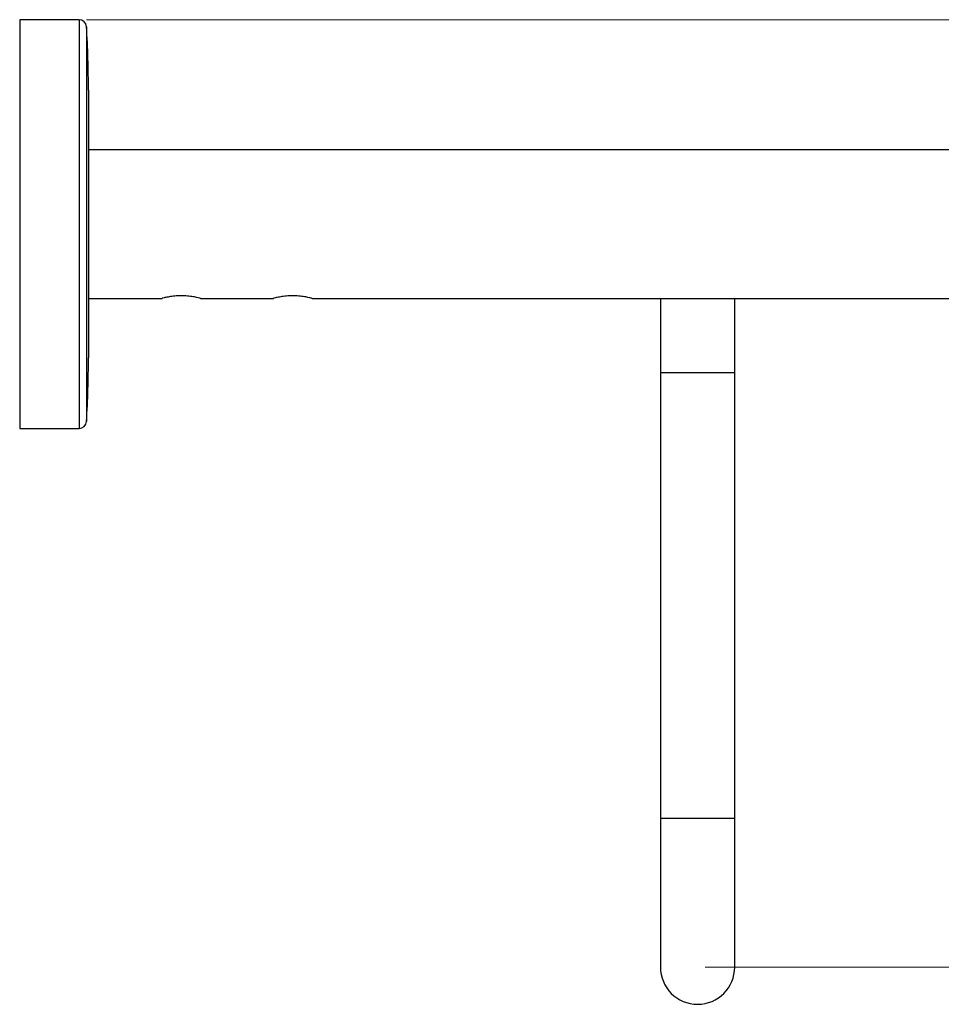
# Model space of a CAD drawing. Header units: millimetres. Extents: x -787 to 440, y -61 to 523.
# Tile 4 of 6: x 18 to 142, y 382 to 514. Entities that reach past the tile are written whole.
import ezdxf

# ---------------------------------------------------------------- set-up
doc = ezdxf.new("R2010")
doc.units = ezdxf.units.MM
doc.styles.add('SLDTEXTSTYLE0', font='TXT', dxfattribs={"width": 0.605})
doc.dimstyles.new('SLDDIMSTYLE1', dxfattribs={"dimtxt": 2.311487, "dimasz": 2.5, "dimexe": 0, "dimexo": 0.0625, "dimgap": 0.577872, "dimtad": 1, "dimdec": 0, "dimrnd": 1e-09, "dimzin": 12, "dimdsep": 46, "dimtxsty": 'SLDTEXTSTYLE0', "dimsah": 1, "dimcen": 0.09, "dimadec": 0, "dimazin": 3, "dimtfac": 1, "dimtdec": 0, "dimtofl": 0, "dimtmove": 0, "dimatfit": 3, "dimfxl": 1, "dimfrac": 2, "dimtolj": 1, "dimtzin": 12, "dimarcsym": 0})

# ---------------------------------------------------------------- blocks, each defined once
blk = doc.blocks.new('_D_1')
at = {"color": 7, "linetype": 'Continuous', "lineweight": 18}
for p, q in [((26.62, 514.42), (323.3, 514.42)), ((322.3, 514.42), (322.3, 386.92)), ((109.87, 386.92), (323.3, 386.92))]:
    blk.add_line(p, q, dxfattribs=at)
for points in [[(322.3, 514.42), (321.99, 511.92), (322.61, 511.92)], [(322.3, 386.92), (322.61, 389.42), (321.99, 389.42)]]:
    blk.add_solid(points, dxfattribs=at)
at = {"color": 7, "linetype": 'Continuous', "lineweight": 18, "insert": (319.23, 448.02), "char_height": 2.381, "attachment_point": 1, "rotation": 90, "style": 'SLDTEXTSTYLE0'}
blk.add_mtext('128', dxfattribs=at)

msp = doc.modelspace()

# ---------------------------------------------------------------- linework, layer by layer
at = {"color": 7, "linetype": 'Continuous', "lineweight": 25}
for p, q in [((25.616, 514.418), (17.616, 514.418)), ((17.616, 514.418), (17.616, 459.418)), ((26.866, 504.918), (26.866, 468.918)), ((294.866, 496.918), (26.866, 496.918)), ((17.616, 480.738), (17.616, 480.738)), ((26.866, 476.918), (36.801, 476.918)), ((41.966, 476.918), (51.801, 476.918)), ((56.966, 476.918), (282.566, 476.918)), ((103.866, 476.918), (103.866, 466.918)), ((113.866, 466.918), (113.866, 476.918)), ((103.866, 466.918), (103.866, 406.918)), ((113.866, 406.918), (113.866, 466.918)), ((17.616, 459.418), (25.616, 459.418)), ((103.866, 406.918), (103.866, 386.918)), ((113.866, 386.918), (113.866, 406.918))]:
    msp.add_line(p, q, dxfattribs=at)
at = {"color": 8, "linetype": 'Continuous', "lineweight": 25}
for p, q in [((25.616, 514.418), (25.616, 459.418)), ((26.614, 513.477), (26.614, 460.36)), ((113.866, 466.918), (103.866, 466.918)), ((113.866, 406.918), (103.866, 406.918))]:
    msp.add_line(p, q, dxfattribs=at)
at = {"color": 7, "linetype": 'Continuous', "lineweight": 25}
for centre, radius, start, end in [((25.616, 513.418), 1, 3.36937, 90), ((-118.759, 504.918), 145.625, 0, 3.36937), ((-118.759, 468.918), 145.625, 356.63063, 0), ((25.616, 460.418), 1, 270, 356.63063), ((108.866, 386.918), 5, 180, 0)]:
    msp.add_arc(centre, radius, start, end, dxfattribs=at)
for points in [[(41.966, 476.918), (41.938, 476.926), (41.883, 476.941), (41.451, 477.044), (40.808, 477.164), (39.99, 477.255), (39.107, 477.272), (38.269, 477.211), (37.544, 477.098), (37.025, 476.985), (36.763, 476.918), (36.792, 476.925), (36.801, 476.927)], [(56.966, 476.918), (56.938, 476.926), (56.883, 476.941), (56.451, 477.044), (55.808, 477.164), (54.99, 477.255), (54.107, 477.272), (53.269, 477.211), (52.544, 477.098), (52.025, 476.985), (51.763, 476.918), (51.792, 476.925), (51.801, 476.927)]]:
    msp.add_open_spline(points, degree=3, knots=[0, 0, 0, 0, 0.104953, 0.2098262, 0.3167912, 0.4254578, 0.53176, 0.6352819, 0.7399502, 0.8478482, 0.9561381, 1, 1, 1, 1], dxfattribs=at)

# ---------------------------------------------------------------- dimensions: what is measured, and where the dimension line sits
at = {"color": 7, "linetype": 'Continuous', "lineweight": 18}
dim = msp.add_linear_dim(base=(322.299275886, 386.918425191), p1=(25.61585339, 514.418425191), p2=(108.86585339, 386.918425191), angle=90, dimstyle='SLDDIMSTYLE1', dxfattribs=at)
dim.commit()
dim.dimension.update_dxf_attribs({"geometry": '_D_1', "text_midpoint": (322.299275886, 450.668425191), "dimtype": 160})

doc.saveas('drawing.dxf')
